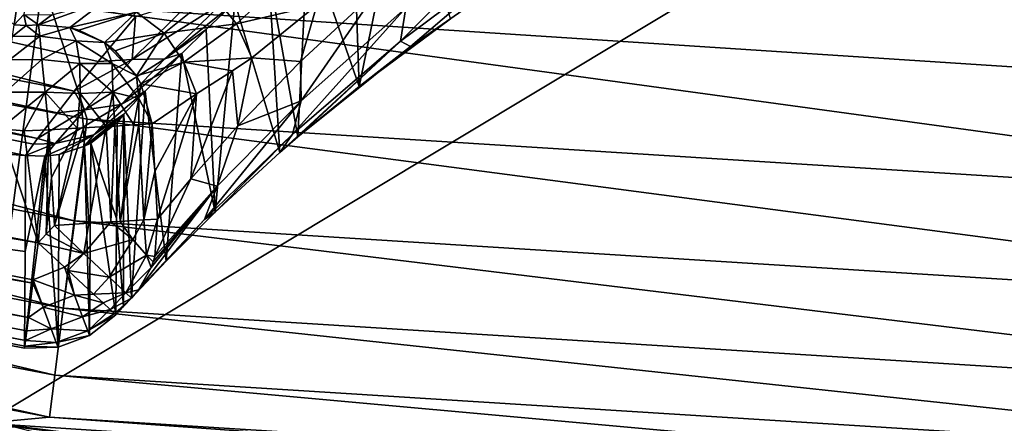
# Model space of a CAD drawing. Header units: metres. Extents: x -23 to 23, y -109 to 35.
# Tile 27 of 73: x -2.935 to -1.077, y -22.803 to -22.042. Entities that reach past the tile are written whole.
import ezdxf

# ---------------------------------------------------------------- set-up
doc = ezdxf.new("R2010")
doc.units = ezdxf.units.M
doc.layers.add('solid_ORA_SW0003', color=7, linetype='CONTINUOUS')

msp = doc.modelspace()

# ---------------------------------------------------------------- linework, layer by layer
at = {"layer": 'solid_ORA_SW0003'}
for points in [[(-2.946034, -22.051464, 117.822166), (-5.370188, -19.89304, 129.534592), (-2.70837, -20.422485, 129.534592)], [(-5.435198, -20.284437), (-2.740986, -20.820347), (-3.002368, -22.803202)], [(-2.927526, -22.031733, 117.97863), (-2.946034, -22.051464, 117.822166), (-2.70837, -20.422485, 129.534592)], [(-2.740986, -20.820347), (0, -21), (-3.002368, -22.803202)], [(-2.761125, -20.973377, 116), (-2.878573, -22.012568, 116), (0, -22.200001, 116)], [(0, -21.154348, 116), (-2.761125, -20.973377, 116), (0, -22.200001, 116)], [(0, -21), (0, -23), (-3.002368, -22.803202)], [(-5.594253, -21.490152, 159.87706), (-5.723835, -21.615562, 159.673401), (-2.832765, -22.176815, 159.67305)], [(-5.594253, -21.490152, 159.87706), (-2.832765, -22.176815, 159.67305), (-2.787534, -22.12076, 159.767502)], [(-2.716656, -22.036266, 159.876633), (-5.594253, -21.490152, 159.87706), (-2.787534, -22.12076, 159.767502)], [(-5.723835, -21.615562, 159.673401), (-5.802564, -21.695547, 159.437363), (-2.901585, -22.266068, 159.437241)], [(-5.723835, -21.615562, 159.673401), (-2.901585, -22.266068, 159.437241), (-2.86435, -22.217121, 159.586609)], [(-2.832765, -22.176815, 159.67305), (-5.723835, -21.615562, 159.673401), (-2.86435, -22.217121, 159.586609)], [(-5.802564, -21.695547, 159.437363), (-5.830608, -21.723763, 159.185638), (-2.924302, -22.29785, 159.185638)], [(-2.909394, -22.276623, 159.390182), (-5.802564, -21.695547, 159.437363), (-2.924302, -22.29785, 159.185638)], [(-2.909394, -22.276623, 159.390182), (-2.901585, -22.266068, 159.437241), (-5.802564, -21.695547, 159.437363)], [(-5.620256, -21.889452, 115.893135), (-2.832463, -22.421253, 115.893135), (-5.572207, -21.702312, 115.972954)], [(-5.572207, -21.702312, 115.972954), (-2.808247, -22.229567, 115.972954), (-2.878573, -22.012568, 116)], [(-2.832463, -22.421253, 115.893135), (-2.808247, -22.229567, 115.972954), (-5.572207, -21.702312, 115.972954)], [(-5.882028, -22.083326, 117.851746), (-2.924302, -22.29785, 159.185638), (-5.830608, -21.723763, 159.185638)], [(-2.208201, -21.745499, 159.947327), (-2.306574, -21.81995, 159.915924), (-2.294672, -22.1677, 119.008209)], [(-2.208201, -21.745499, 159.947327), (-2.294672, -22.1677, 119.008209), (-2.122655, -22.039831, 119.28569)], [(-2.306574, -21.81995, 159.915924), (-2.391811, -21.888821, 159.875748), (-2.294672, -22.1677, 119.008209)], [(-2.216906, -22.082022, 119.012215), (-2.206685, -22.01907, 118.976036), (-1.971809, -21.838394, 119.306625)], [(-1.975907, -21.902008, 119.342857), (-2.216906, -22.082022, 119.012215), (-1.971809, -21.838394, 119.306625)], [(-2.900928, -22.462933, 117.650002), (-5.83129, -21.889872, 117.650002), (-2.972086, -22.247797, 117.650002)], [(-5.788839, -21.980448, 117.665329), (-5.83129, -21.889872, 117.650002), (-2.900928, -22.462933, 117.650002)], [(-5.661522, -22.050173, 115.765984), (-2.85326, -22.585876, 115.765984), (-5.620256, -21.889452, 115.893135)], [(-2.85326, -22.585876, 115.765984), (-2.832463, -22.421253, 115.893135), (-5.620256, -21.889452, 115.893135)], [(-2.391811, -21.888821, 159.875748), (-2.465582, -21.951956, 159.827881), (-2.410495, -22.262987, 118.785278)], [(-2.391811, -21.888821, 159.875748), (-2.410495, -22.262987, 118.785278), (-2.294672, -22.1677, 119.008209)], [(-2.197761, -22.092133, 119.131912), (-2.216906, -22.082022, 119.012215), (-1.975907, -21.902008, 119.342857)], [(-1.95086, -21.919647, 119.44796), (-2.197761, -22.092133, 119.131912), (-1.975907, -21.902008, 119.342857)], [(-1.95086, -21.919647, 119.44796), (-2.122655, -22.039831, 119.28569), (-2.197761, -22.092133, 119.131912)], [(-2.571658, -21.993711, 118.408173), (-2.410871, -21.943457, 118.67849), (-2.526488, -22.04933, 118.403435)], [(-2.526488, -22.04933, 118.403435), (-2.410871, -21.943457, 118.67849), (-2.374515, -22.014093, 118.690826)], [(-2.465582, -21.951956, 159.827881), (-2.529162, -22.009201, 159.773331), (-2.444432, -22.292444, 118.712669)], [(-2.465582, -21.951956, 159.827881), (-2.444432, -22.292444, 118.712669), (-2.410495, -22.262987, 118.785278)], [(-5.788839, -21.980448, 117.665329), (-2.91071, -22.539103, 117.665329), (-5.805336, -22.043516, 117.709145)], [(-2.909906, -22.532797, 117.662819), (-5.788839, -21.980448, 117.665329), (-2.900928, -22.462933, 117.650002)], [(-2.909906, -22.532797, 117.662819), (-2.91071, -22.539103, 117.665329), (-5.788839, -21.980448, 117.665329)], [(-2.72333, -22.116652, 159.77095), (-2.607461, -22.00259, 159.905212), (-2.716656, -22.036266, 159.876633)], [(-2.553415, -22.01066, 159.851425), (-2.607461, -22.00259, 159.905212), (-2.72333, -22.116652, 159.77095)], [(-2.571658, -21.993711, 118.408173), (-2.66311, -22.067263, 118.11142), (-2.714871, -22.02737, 118.120789)], [(-2.571658, -21.993711, 118.408173), (-2.526488, -22.04933, 118.403435), (-2.66311, -22.067263, 118.11142)], [(-2.374515, -22.014093, 118.690826), (-2.259374, -21.985161, 118.885513), (-2.405611, -22.120686, 118.605675)], [(-2.403929, -22.195044, 118.617882), (-2.405611, -22.120686, 118.605675), (-2.259374, -21.985161, 118.885513)], [(-2.206685, -22.01907, 118.976036), (-2.403929, -22.195044, 118.617882), (-2.259374, -21.985161, 118.885513)], [(-2.775585, -22.006441, 118.136086), (-2.899693, -22.051617, 117.82724), (-2.874832, -22.032547, 117.970901)], [(-2.840716, -22.056448, 117.81575), (-2.899693, -22.051617, 117.82724), (-2.775585, -22.006441, 118.136086)], [(0, -22.406246, 115.972954), (0, -22.200001, 116), (-2.878573, -22.012568, 116)], [(-2.808247, -22.229567, 115.972954), (0, -22.406246, 115.972954), (-2.878573, -22.012568, 116)], [(-2.840716, -22.056448, 117.81575), (-2.775585, -22.006441, 118.136086), (-2.714871, -22.02737, 118.120789)], [(-2.661428, -22.115274, 159.725723), (-2.553415, -22.01066, 159.851425), (-2.72333, -22.116652, 159.77095)], [(-2.661428, -22.115274, 159.725723), (-2.583524, -22.060387, 159.712891), (-2.529162, -22.009201, 159.773331)], [(-2.661428, -22.115274, 159.725723), (-2.529162, -22.009201, 159.773331), (-2.553415, -22.01066, 159.851425)], [(-2.529162, -22.009201, 159.773331), (-2.583524, -22.060387, 159.712891), (-2.566434, -22.404661, 118.413086)], [(-2.529162, -22.009201, 159.773331), (-2.566434, -22.404661, 118.413086), (-2.444432, -22.292444, 118.712669)], [(-2.526488, -22.04933, 118.403435), (-2.374515, -22.014093, 118.690826), (-2.49755, -22.113577, 118.419662)], [(-2.49755, -22.113577, 118.419662), (-2.374515, -22.014093, 118.690826), (-2.405611, -22.120686, 118.605675)], [(-2.420894, -22.257713, 118.651962), (-2.403929, -22.195044, 118.617882), (-2.206685, -22.01907, 118.976036)], [(-2.216906, -22.082022, 119.012215), (-2.420894, -22.257713, 118.651962), (-2.206685, -22.01907, 118.976036)], [(-2.923052, -22.052868, 117.824516), (-2.946034, -22.051464, 117.822166), (-2.927526, -22.031733, 117.97863)], [(-2.874832, -22.032547, 117.970901), (-2.899693, -22.051617, 117.82724), (-2.927526, -22.031733, 117.97863)], [(-2.923052, -22.052868, 117.824516), (-2.927526, -22.031733, 117.97863), (-2.899693, -22.051617, 117.82724)], [(-2.823563, -22.061346, 117.812912), (-2.840716, -22.056448, 117.81575), (-2.714871, -22.02737, 118.120789)], [(-2.775569, -22.084967, 117.806206), (-2.823563, -22.061346, 117.812912), (-2.714871, -22.02737, 118.120789)], [(-2.72333, -22.116652, 159.77095), (-2.716656, -22.036266, 159.876633), (-2.787534, -22.12076, 159.767502)], [(-2.775569, -22.084967, 117.806206), (-2.714871, -22.02737, 118.120789), (-2.66311, -22.067263, 118.11142)], [(-2.197761, -22.092133, 119.131912), (-2.122655, -22.039831, 119.28569), (-2.294672, -22.1677, 119.008209)], [(-5.805336, -22.043516, 117.709145), (-2.919011, -22.60376, 117.709145), (-5.816292, -22.085398, 117.774673)], [(-2.91071, -22.539103, 117.665329), (-2.919011, -22.60376, 117.709145), (-5.805336, -22.043516, 117.709145)], [(-5.693187, -22.173498, 115.600182), (-2.869218, -22.7122, 115.600182), (-5.661522, -22.050173, 115.765984)], [(-2.869218, -22.7122, 115.600182), (-2.85326, -22.585876, 115.765984), (-5.661522, -22.050173, 115.765984)], [(-2.948957, -22.073494, 117.754692), (-2.946034, -22.051464, 117.822166), (-2.923052, -22.052868, 117.824516)], [(-2.89767, -22.072659, 117.757965), (-2.948957, -22.073494, 117.754692), (-2.923052, -22.052868, 117.824516)], [(-2.89767, -22.072659, 117.757965), (-2.923052, -22.052868, 117.824516), (-2.899693, -22.051617, 117.82724)], [(-2.840716, -22.056448, 117.81575), (-2.89767, -22.072659, 117.757965), (-2.899693, -22.051617, 117.82724)], [(-2.829088, -22.081556, 117.75425), (-2.89767, -22.072659, 117.757965), (-2.840716, -22.056448, 117.81575)], [(-2.829088, -22.081556, 117.75425), (-2.840716, -22.056448, 117.81575), (-2.775569, -22.084967, 117.806206)], [(-2.775569, -22.084967, 117.806206), (-2.840716, -22.056448, 117.81575), (-2.823563, -22.061346, 117.812912)], [(-2.526488, -22.04933, 118.403435), (-2.625945, -22.121771, 118.108994), (-2.66311, -22.067263, 118.11142)], [(-2.526488, -22.04933, 118.403435), (-2.49755, -22.113577, 118.419662), (-2.625945, -22.121771, 118.108994)], [(-2.89767, -22.072659, 117.757965), (-2.954819, -22.117672, 117.699104), (-2.948957, -22.073494, 117.754692)], [(-2.89767, -22.072659, 117.757965), (-2.893435, -22.116886, 117.70076), (-2.954819, -22.117672, 117.699104)], [(-2.829088, -22.081556, 117.75425), (-2.893435, -22.116886, 117.70076), (-2.89767, -22.072659, 117.757965)], [(-2.75547, -22.100311, 117.804169), (-2.775569, -22.084967, 117.806206), (-2.66311, -22.067263, 118.11142)], [(-2.715307, -22.147497, 117.802292), (-2.75547, -22.100311, 117.804169), (-2.66311, -22.067263, 118.11142)], [(-2.715307, -22.147497, 117.802292), (-2.66311, -22.067263, 118.11142), (-2.625945, -22.121771, 118.108994)], [(-2.661428, -22.115274, 159.725723), (-2.629463, -22.105377, 159.647263), (-2.583524, -22.060387, 159.712891)], [(-2.583524, -22.060387, 159.712891), (-2.629463, -22.105377, 159.647263), (-2.566434, -22.404661, 118.413086)], [(-2.925353, -22.478956, 138.590012), (-2.924302, -22.29785, 159.185638), (-5.882028, -22.083326, 117.851746)], [(-5.882028, -22.083326, 117.851746), (-2.926394, -22.661297, 117.851746), (-2.925353, -22.478956, 138.590012)], [(-2.925946, -22.657789, 117.812515), (-2.926394, -22.661297, 117.851746), (-5.882028, -22.083326, 117.851746)], [(-2.924524, -22.6467, 117.774681), (-2.925946, -22.657789, 117.812515), (-5.882028, -22.083326, 117.851746)], [(-5.816292, -22.085398, 117.774673), (-2.924524, -22.6467, 117.774681), (-5.882028, -22.083326, 117.851746)], [(-2.922184, -22.628471, 117.739799), (-2.924524, -22.6467, 117.774681), (-5.816292, -22.085398, 117.774673)], [(-2.919011, -22.60376, 117.709145), (-2.922184, -22.628471, 117.739799), (-5.816292, -22.085398, 117.774673)], [(-2.829088, -22.081556, 117.75425), (-2.822056, -22.124565, 117.705154), (-2.893435, -22.116886, 117.70076)], [(-2.760809, -22.124334, 117.750031), (-2.822056, -22.124565, 117.705154), (-2.829088, -22.081556, 117.75425)], [(-2.760809, -22.124334, 117.750031), (-2.829088, -22.081556, 117.75425), (-2.775569, -22.084967, 117.806206)], [(-2.715307, -22.147497, 117.802292), (-2.775569, -22.084967, 117.806206), (-2.75547, -22.100311, 117.804169)], [(-2.760809, -22.124334, 117.750031), (-2.775569, -22.084967, 117.806206), (-2.715307, -22.147497, 117.802292)], [(-2.216906, -22.082022, 119.012215), (-2.410495, -22.262987, 118.785278), (-2.444432, -22.292444, 118.712669)], [(-2.216906, -22.082022, 119.012215), (-2.444432, -22.292444, 118.712669), (-2.420894, -22.257713, 118.651962)], [(-2.197761, -22.092133, 119.131912), (-2.410495, -22.262987, 118.785278), (-2.216906, -22.082022, 119.012215)], [(-2.197761, -22.092133, 119.131912), (-2.294672, -22.1677, 119.008209), (-2.410495, -22.262987, 118.785278)], [(-2.743928, -22.201487, 159.567841), (-2.698401, -22.176231, 159.502899), (-2.629463, -22.105377, 159.647263)], [(-2.743928, -22.201487, 159.567841), (-2.629463, -22.105377, 159.647263), (-2.661428, -22.115274, 159.725723)], [(-2.629463, -22.105377, 159.647263), (-2.698401, -22.176231, 159.502899), (-2.65901, -22.497135, 118.123283)], [(-2.629463, -22.105377, 159.647263), (-2.65901, -22.497135, 118.123283), (-2.566434, -22.404661, 118.413086)], [(-2.625945, -22.121771, 118.108994), (-2.49755, -22.113577, 118.419662), (-2.534035, -22.138176, 118.327431)], [(-2.534035, -22.138176, 118.327431), (-2.49755, -22.113577, 118.419662), (-2.52372, -22.24205, 118.3246)], [(-2.49755, -22.113577, 118.419662), (-2.405611, -22.120686, 118.605675), (-2.52372, -22.24205, 118.3246)], [(-2.893435, -22.116886, 117.70076), (-2.962873, -22.178364, 117.662666), (-2.954819, -22.117672, 117.699104)], [(-2.893435, -22.116886, 117.70076), (-2.887532, -22.178497, 117.663124), (-2.962873, -22.178364, 117.662666)], [(-2.822056, -22.124565, 117.705154), (-2.887532, -22.178497, 117.663124), (-2.893435, -22.116886, 117.70076)], [(-2.822056, -22.124565, 117.705154), (-2.821337, -22.181023, 117.671669), (-2.887532, -22.178497, 117.663124)], [(-2.72333, -22.116652, 159.77095), (-2.787534, -22.12076, 159.767502), (-2.832765, -22.176815, 159.67305)], [(-2.812388, -22.211554, 159.600876), (-2.72333, -22.116652, 159.77095), (-2.832765, -22.176815, 159.67305)], [(-2.759431, -22.178648, 117.707535), (-2.822056, -22.124565, 117.705154), (-2.760809, -22.124334, 117.750031)], [(-2.759431, -22.178648, 117.707535), (-2.821337, -22.181023, 117.671669), (-2.822056, -22.124565, 117.705154)], [(-2.661428, -22.115274, 159.725723), (-2.72333, -22.116652, 159.77095), (-2.812388, -22.211554, 159.600876)], [(-2.743928, -22.201487, 159.567841), (-2.661428, -22.115274, 159.725723), (-2.812388, -22.211554, 159.600876)], [(-2.759431, -22.178648, 117.707535), (-2.760809, -22.124334, 117.750031), (-2.710752, -22.190668, 117.762344)], [(-2.760809, -22.124334, 117.750031), (-2.715307, -22.147497, 117.802292), (-2.710752, -22.190668, 117.762344)], [(-2.706876, -22.162508, 117.802559), (-2.715307, -22.147497, 117.802292), (-2.625945, -22.121771, 118.108994)], [(-2.706876, -22.162508, 117.802559), (-2.625945, -22.121771, 118.108994), (-2.602018, -22.181509, 118.131226)], [(-2.625945, -22.121771, 118.108994), (-2.534035, -22.138176, 118.327431), (-2.602018, -22.181509, 118.131226)], [(-2.403929, -22.195044, 118.617882), (-2.52372, -22.24205, 118.3246), (-2.405611, -22.120686, 118.605675)], [(-2.710752, -22.190668, 117.762344), (-2.715307, -22.147497, 117.802292), (-2.706876, -22.162508, 117.802559)], [(-2.534035, -22.138176, 118.327431), (-2.52372, -22.24205, 118.3246), (-2.612617, -22.341818, 118.055542)], [(-2.602018, -22.181509, 118.131226), (-2.534035, -22.138176, 118.327431), (-2.612617, -22.341818, 118.055542)], [(-2.710752, -22.190668, 117.762344), (-2.706876, -22.162508, 117.802559), (-2.685353, -22.238255, 117.808365)], [(-2.706876, -22.162508, 117.802559), (-2.602018, -22.181509, 118.131226), (-2.685353, -22.238255, 117.808365)], [(-5.713089, -22.251009, 115.407059), (-2.879248, -22.791594, 115.407059), (-5.693187, -22.173498, 115.600182)], [(-2.879248, -22.791594, 115.407059), (-2.869218, -22.7122, 115.600182), (-5.693187, -22.173498, 115.600182)], [(-2.887532, -22.178497, 117.663124), (-2.972086, -22.247797, 117.650002), (-2.962873, -22.178364, 117.662666)], [(-2.887532, -22.178497, 117.663124), (-2.926763, -22.251194, 117.650002), (-2.972086, -22.247797, 117.650002)], [(-2.887532, -22.178497, 117.663124), (-2.880651, -22.249407, 117.650002), (-2.926763, -22.251194, 117.650002)], [(-2.826788, -22.246315, 117.657425), (-2.880651, -22.249407, 117.650002), (-2.887532, -22.178497, 117.663124)], [(-2.821337, -22.181023, 117.671669), (-2.826788, -22.246315, 117.657425), (-2.887532, -22.178497, 117.663124)], [(-2.812388, -22.211554, 159.600876), (-2.832765, -22.176815, 159.67305), (-2.86435, -22.217121, 159.586609)], [(-2.815069, -22.245651, 117.661102), (-2.826788, -22.246315, 117.657425), (-2.821337, -22.181023, 117.671669)], [(-2.772102, -22.243195, 117.682144), (-2.821337, -22.181023, 117.671669), (-2.759431, -22.178648, 117.707535)], [(-2.815069, -22.245651, 117.661102), (-2.821337, -22.181023, 117.671669), (-2.772102, -22.243195, 117.682144)], [(-2.795736, -22.259155, 159.383987), (-2.738693, -22.220013, 159.345917), (-2.698401, -22.176231, 159.502899)], [(-2.795736, -22.259155, 159.383987), (-2.698401, -22.176231, 159.502899), (-2.743928, -22.201487, 159.567841)], [(-2.772102, -22.243195, 117.682144), (-2.759431, -22.178648, 117.707535), (-2.756109, -22.242285, 117.69368)], [(-2.759431, -22.178648, 117.707535), (-2.720266, -22.240236, 117.730873), (-2.756109, -22.242285, 117.69368)], [(-2.759431, -22.178648, 117.707535), (-2.710752, -22.190668, 117.762344), (-2.720266, -22.240236, 117.730873)], [(-2.698401, -22.176231, 159.502899), (-2.738693, -22.220013, 159.345917), (-2.724644, -22.567194, 117.851196)], [(-2.698401, -22.176231, 159.502899), (-2.724644, -22.567194, 117.851196), (-2.65901, -22.497135, 118.123283)], [(-2.680466, -22.327887, 117.806831), (-2.685353, -22.238255, 117.808365), (-2.602018, -22.181509, 118.131226)], [(-2.680466, -22.327887, 117.806831), (-2.602018, -22.181509, 118.131226), (-2.675376, -22.417805, 117.805305)], [(-2.602018, -22.181509, 118.131226), (-2.612617, -22.341818, 118.055542), (-2.675376, -22.417805, 117.805305)], [(-2.743928, -22.201487, 159.567841), (-2.812388, -22.211554, 159.600876), (-2.868567, -22.275476, 159.401566)], [(-2.795736, -22.259155, 159.383987), (-2.743928, -22.201487, 159.567841), (-2.868567, -22.275476, 159.401566)], [(-2.71057, -22.239683, 117.745232), (-2.720266, -22.240236, 117.730873), (-2.710752, -22.190668, 117.762344)], [(-2.71057, -22.239683, 117.745232), (-2.710752, -22.190668, 117.762344), (-2.685353, -22.238255, 117.808365)], [(-2.586983, -22.418777, 118.262894), (-2.563005, -22.356043, 118.233467), (-2.403929, -22.195044, 118.617882)], [(-2.420894, -22.257713, 118.651962), (-2.586983, -22.418777, 118.262894), (-2.403929, -22.195044, 118.617882)], [(-2.403929, -22.195044, 118.617882), (-2.563005, -22.356043, 118.233467), (-2.52372, -22.24205, 118.3246)], [(-2.812388, -22.211554, 159.600876), (-2.86435, -22.217121, 159.586609), (-2.901585, -22.266068, 159.437241)], [(-2.868567, -22.275476, 159.401566), (-2.812388, -22.211554, 159.600876), (-2.901585, -22.266068, 159.437241)], [(-2.801517, -22.274456, 159.185425), (-2.738693, -22.220013, 159.345917), (-2.813413, -22.28054, 159.185471)], [(-2.795736, -22.259155, 159.383987), (-2.813413, -22.28054, 159.185471), (-2.738693, -22.220013, 159.345917)], [(-2.801517, -22.274456, 159.185425), (-2.751709, -22.235403, 159.185074), (-2.738693, -22.220013, 159.345917)], [(-2.752894, -22.41687, 138.537811), (-2.739399, -22.582886, 117.851189), (-2.738693, -22.220013, 159.345917)], [(-2.738693, -22.220013, 159.345917), (-2.751709, -22.235403, 159.185074), (-2.752894, -22.41687, 138.537811)], [(-2.738693, -22.220013, 159.345917), (-2.739399, -22.582886, 117.851189), (-2.724644, -22.567194, 117.851196)], [(-2.832463, -22.421253, 115.893135), (0, -22.599455, 115.893135), (-2.808247, -22.229567, 115.972954)], [(-2.804786, -22.425785, 117.660957), (-2.815069, -22.245651, 117.661102), (-2.772102, -22.243195, 117.682144)], [(-2.808247, -22.229567, 115.972954), (0, -22.599455, 115.893135), (0, -22.406246, 115.972954)], [(-2.763341, -22.42322, 117.680908), (-2.804786, -22.425785, 117.660957), (-2.772102, -22.243195, 117.682144)], [(-2.801517, -22.274456, 159.185425), (-2.752894, -22.41687, 138.537811), (-2.751709, -22.235403, 159.185074)], [(-2.763341, -22.42322, 117.680908), (-2.772102, -22.243195, 117.682144), (-2.756109, -22.242285, 117.69368)], [(-2.746013, -22.422167, 117.693214), (-2.763341, -22.42322, 117.680908), (-2.756109, -22.242285, 117.69368)], [(-2.746013, -22.422167, 117.693214), (-2.756109, -22.242285, 117.69368), (-2.720266, -22.240236, 117.730873)], [(-2.746013, -22.422167, 117.693214), (-2.720266, -22.240236, 117.730873), (-2.71057, -22.239683, 117.745232)], [(-2.701094, -22.419401, 117.743324), (-2.746013, -22.422167, 117.693214), (-2.71057, -22.239683, 117.745232)], [(-2.701094, -22.419401, 117.743324), (-2.71057, -22.239683, 117.745232), (-2.685353, -22.238255, 117.808365)], [(-2.701094, -22.419401, 117.743324), (-2.685353, -22.238255, 117.808365), (-2.680466, -22.327887, 117.806831)], [(-2.563005, -22.356043, 118.233467), (-2.612617, -22.341818, 118.055542), (-2.52372, -22.24205, 118.3246)], [(-5.713089, -22.251009, 115.407059), (-3.002102, -22.803232, 115.199997), (-2.879248, -22.791594, 115.407059)], [(-2.900928, -22.462933, 117.650002), (-2.972086, -22.247797, 117.650002), (-2.926763, -22.251194, 117.650002)], [(-2.900928, -22.462933, 117.650002), (-2.926763, -22.251194, 117.650002), (-2.880651, -22.249407, 117.650002)], [(-2.885486, -22.44632, 117.650002), (-2.900928, -22.462933, 117.650002), (-2.880651, -22.249407, 117.650002)], [(-2.795736, -22.259155, 159.383987), (-2.887778, -22.29924, 159.185638), (-2.861035, -22.295992, 159.185608)], [(-2.795736, -22.259155, 159.383987), (-2.868567, -22.275476, 159.401566), (-2.887778, -22.29924, 159.185638)], [(-2.885486, -22.44632, 117.650002), (-2.880651, -22.249407, 117.650002), (-2.875409, -22.339451, 117.650002)], [(-2.826788, -22.246315, 117.657425), (-2.875409, -22.339451, 117.650002), (-2.880651, -22.249407, 117.650002)], [(-2.826788, -22.246315, 117.657425), (-2.869948, -22.429794, 117.650002), (-2.875409, -22.339451, 117.650002)], [(-2.815069, -22.245651, 117.661102), (-2.869948, -22.429794, 117.650002), (-2.826788, -22.246315, 117.657425)], [(-2.804786, -22.425785, 117.660957), (-2.869948, -22.429794, 117.650002), (-2.815069, -22.245651, 117.661102)], [(-2.795736, -22.259155, 159.383987), (-2.861035, -22.295992, 159.185608), (-2.813413, -22.28054, 159.185471)], [(-2.420894, -22.257713, 118.651962), (-2.566434, -22.404661, 118.413086), (-2.586983, -22.418777, 118.262894)], [(-2.420894, -22.257713, 118.651962), (-2.444432, -22.292444, 118.712669), (-2.566434, -22.404661, 118.413086)], [(-2.868567, -22.275476, 159.401566), (-2.909394, -22.276623, 159.390182), (-2.924302, -22.29785, 159.185638)], [(-2.868567, -22.275476, 159.401566), (-2.924302, -22.29785, 159.185638), (-2.887778, -22.29924, 159.185638)], [(-2.868567, -22.275476, 159.401566), (-2.901585, -22.266068, 159.437241), (-2.909394, -22.276623, 159.390182)], [(-2.863182, -22.659325, 117.851723), (-2.813413, -22.28054, 159.185471), (-2.861035, -22.295992, 159.185608)], [(-2.863182, -22.659325, 117.851723), (-2.80369, -22.637684, 117.851532), (-2.813413, -22.28054, 159.185471)], [(-2.80369, -22.637684, 117.851532), (-2.801517, -22.274456, 159.185425), (-2.813413, -22.28054, 159.185471)], [(-2.80369, -22.637684, 117.851532), (-2.754063, -22.598663, 117.851181), (-2.801517, -22.274456, 159.185425)], [(-2.801517, -22.274456, 159.185425), (-2.754063, -22.598663, 117.851181), (-2.752894, -22.41687, 138.537811)], [(-2.887778, -22.29924, 159.185638), (-2.925353, -22.478956, 138.590012), (-2.926394, -22.661297, 117.851746)], [(-2.863182, -22.659325, 117.851723), (-2.887778, -22.29924, 159.185638), (-2.926394, -22.661297, 117.851746)], [(-2.887778, -22.29924, 159.185638), (-2.924302, -22.29785, 159.185638), (-2.925353, -22.478956, 138.590012)], [(-2.863182, -22.659325, 117.851723), (-2.861035, -22.295992, 159.185608), (-2.887778, -22.29924, 159.185638)], [(-2.701094, -22.419401, 117.743324), (-2.680466, -22.327887, 117.806831), (-2.675376, -22.417805, 117.805305)], [(-2.885486, -22.44632, 117.650002), (-2.875409, -22.339451, 117.650002), (-2.869948, -22.429794, 117.650002)], [(-2.711458, -22.551664, 117.844635), (-2.68744, -22.50897, 117.829453), (-2.563005, -22.356043, 118.233467)], [(-2.586983, -22.418777, 118.262894), (-2.711458, -22.551664, 117.844635), (-2.563005, -22.356043, 118.233467)], [(-2.68744, -22.50897, 117.829453), (-2.683716, -22.498728, 117.82621), (-2.563005, -22.356043, 118.233467)], [(-2.683716, -22.498728, 117.82621), (-2.680696, -22.488646, 117.823166), (-2.563005, -22.356043, 118.233467)], [(-2.680696, -22.488646, 117.823166), (-2.675376, -22.417805, 117.805305), (-2.612617, -22.341818, 118.055542)], [(-2.563005, -22.356043, 118.233467), (-2.680696, -22.488646, 117.823166), (-2.612617, -22.341818, 118.055542)], [(-2.586983, -22.418777, 118.262894), (-2.566434, -22.404661, 118.413086), (-2.65901, -22.497135, 118.123283)], [(-2.814139, -22.482576, 117.665337), (-2.885486, -22.44632, 117.650002), (-2.869948, -22.429794, 117.650002)], [(-2.814139, -22.482576, 117.665337), (-2.869948, -22.429794, 117.650002), (-2.804786, -22.425785, 117.660957)], [(-2.85326, -22.585876, 115.765984), (0, -22.765388, 115.765984), (-2.832463, -22.421253, 115.893135)], [(-2.832463, -22.421253, 115.893135), (0, -22.765388, 115.765984), (0, -22.599455, 115.893135)], [(-2.814139, -22.482576, 117.665337), (-2.804786, -22.425785, 117.660957), (-2.763341, -22.42322, 117.680908)], [(-2.814139, -22.482576, 117.665337), (-2.763341, -22.42322, 117.680908), (-2.722166, -22.456516, 117.717911)], [(-2.722166, -22.456516, 117.717911), (-2.763341, -22.42322, 117.680908), (-2.746013, -22.422167, 117.693214)], [(-2.752894, -22.41687, 138.537811), (-2.754063, -22.598663, 117.851181), (-2.739399, -22.582886, 117.851189)], [(-2.722166, -22.456516, 117.717911), (-2.746013, -22.422167, 117.693214), (-2.701094, -22.419401, 117.743324)], [(-2.586983, -22.418777, 118.262894), (-2.65901, -22.497135, 118.123283), (-2.724644, -22.567194, 117.851196)], [(-2.586983, -22.418777, 118.262894), (-2.724644, -22.567194, 117.851196), (-2.711458, -22.551664, 117.844635)], [(-2.722166, -22.456516, 117.717911), (-2.701094, -22.419401, 117.743324), (-2.69612, -22.486074, 117.768661)], [(-2.69612, -22.486074, 117.768661), (-2.701094, -22.419401, 117.743324), (-2.675376, -22.417805, 117.805305)], [(-2.69612, -22.486074, 117.768661), (-2.675376, -22.417805, 117.805305), (-2.680696, -22.488646, 117.823166)], [(-2.814139, -22.482576, 117.665337), (-2.900928, -22.462933, 117.650002), (-2.885486, -22.44632, 117.650002)], [(-2.851051, -22.508577, 117.661781), (-2.909906, -22.532797, 117.662819), (-2.900928, -22.462933, 117.650002)], [(-2.814139, -22.482576, 117.665337), (-2.851051, -22.508577, 117.661781), (-2.900928, -22.462933, 117.650002)], [(-2.766892, -22.52726, 117.709), (-2.814139, -22.482576, 117.665337), (-2.722166, -22.456516, 117.717911)], [(-2.766892, -22.52726, 117.709), (-2.722166, -22.456516, 117.717911), (-2.69612, -22.486074, 117.768661)], [(-2.814139, -22.482576, 117.665337), (-2.844191, -22.514923, 117.665405), (-2.851051, -22.508577, 117.661781)], [(-2.766892, -22.52726, 117.709), (-2.844191, -22.514923, 117.665405), (-2.814139, -22.482576, 117.665337)], [(-2.735453, -22.556995, 117.774292), (-2.766892, -22.52726, 117.709), (-2.69612, -22.486074, 117.768661)], [(-2.735453, -22.556995, 117.774292), (-2.69612, -22.486074, 117.768661), (-2.68744, -22.50897, 117.829453)], [(-2.69612, -22.486074, 117.768661), (-2.680696, -22.488646, 117.823166), (-2.683716, -22.498728, 117.82621)], [(-2.69612, -22.486074, 117.768661), (-2.683716, -22.498728, 117.82621), (-2.68744, -22.50897, 117.829453)], [(-2.851051, -22.508577, 117.661781), (-2.832027, -22.561161, 117.689995), (-2.909906, -22.532797, 117.662819)], [(-2.844191, -22.514923, 117.665405), (-2.832027, -22.561161, 117.689995), (-2.851051, -22.508577, 117.661781)], [(-2.844191, -22.514923, 117.665405), (-2.796125, -22.559372, 117.709602), (-2.832027, -22.561161, 117.689995)], [(-2.766892, -22.52726, 117.709), (-2.796125, -22.559372, 117.709602), (-2.844191, -22.514923, 117.665405)], [(-2.735453, -22.556995, 117.774292), (-2.68744, -22.50897, 117.829453), (-2.711458, -22.551664, 117.844635)], [(-2.890968, -22.584309, 117.69136), (-2.919011, -22.60376, 117.709145), (-2.91071, -22.539103, 117.665329)], [(-2.890968, -22.584309, 117.69136), (-2.91071, -22.539103, 117.665329), (-2.909906, -22.532797, 117.662819)], [(-2.832027, -22.561161, 117.689995), (-2.890968, -22.584309, 117.69136), (-2.909906, -22.532797, 117.662819)], [(-2.735453, -22.556995, 117.774292), (-2.796125, -22.559372, 117.709602), (-2.766892, -22.52726, 117.709)], [(-2.796125, -22.559372, 117.709602), (-2.777929, -22.57616, 117.74025), (-2.832027, -22.561161, 117.689995)], [(-2.735453, -22.556995, 117.774292), (-2.777929, -22.57616, 117.74025), (-2.796125, -22.559372, 117.709602)], [(-2.735453, -22.556995, 117.774292), (-2.764577, -22.588484, 117.774902), (-2.777929, -22.57616, 117.74025)], [(-2.735453, -22.556995, 117.774292), (-2.724644, -22.567194, 117.851196), (-2.764577, -22.588484, 117.774902)], [(-2.735453, -22.556995, 117.774292), (-2.711458, -22.551664, 117.844635), (-2.724644, -22.567194, 117.851196)], [(-2.832027, -22.561161, 117.689995), (-2.816833, -22.602573, 117.734138), (-2.890968, -22.584309, 117.69136)], [(-2.777929, -22.57616, 117.74025), (-2.816833, -22.602573, 117.734138), (-2.832027, -22.561161, 117.689995)], [(-2.777929, -22.57616, 117.74025), (-2.764577, -22.588484, 117.774902), (-2.816833, -22.602573, 117.734138)], [(-2.764577, -22.588484, 117.774902), (-2.724644, -22.567194, 117.851196), (-2.75652, -22.596039, 117.812279)], [(-2.75652, -22.596039, 117.812279), (-2.724644, -22.567194, 117.851196), (-2.739399, -22.582886, 117.851189)], [(-2.890968, -22.584309, 117.69136), (-2.876057, -22.624941, 117.735397), (-2.919011, -22.60376, 117.709145)], [(-2.816833, -22.602573, 117.734138), (-2.876057, -22.624941, 117.735397), (-2.890968, -22.584309, 117.69136)], [(-2.869218, -22.7122, 115.600182), (0, -22.892715, 115.600182), (-2.85326, -22.585876, 115.765984)], [(-2.85326, -22.585876, 115.765984), (0, -22.892715, 115.600182), (0, -22.765388, 115.765984)], [(-2.764577, -22.588484, 117.774902), (-2.807062, -22.628958, 117.789833), (-2.816833, -22.602573, 117.734138)], [(-2.764577, -22.588484, 117.774902), (-2.75652, -22.596039, 117.812279), (-2.807062, -22.628958, 117.789833)], [(-2.75652, -22.596039, 117.812279), (-2.754063, -22.598663, 117.851181), (-2.807062, -22.628958, 117.789833)], [(-2.75652, -22.596039, 117.812279), (-2.739399, -22.582886, 117.851189), (-2.754063, -22.598663, 117.851181)], [(-2.876057, -22.624941, 117.735397), (-2.922184, -22.628471, 117.739799), (-2.919011, -22.60376, 117.709145)], [(-2.816833, -22.602573, 117.734138), (-2.807062, -22.628958, 117.789833), (-2.876057, -22.624941, 117.735397)], [(-2.807062, -22.628958, 117.789833), (-2.754063, -22.598663, 117.851181), (-2.80369, -22.637684, 117.851532)], [(-2.876057, -22.624941, 117.735397), (-2.924524, -22.6467, 117.774681), (-2.922184, -22.628471, 117.739799)], [(-2.876057, -22.624941, 117.735397), (-2.866483, -22.650787, 117.790657), (-2.924524, -22.6467, 117.774681)], [(-2.807062, -22.628958, 117.789833), (-2.866483, -22.650787, 117.790657), (-2.876057, -22.624941, 117.735397)], [(-2.807062, -22.628958, 117.789833), (-2.80369, -22.637684, 117.851532), (-2.866483, -22.650787, 117.790657)], [(-2.866483, -22.650787, 117.790657), (-2.925946, -22.657789, 117.812515), (-2.924524, -22.6467, 117.774681)], [(-2.866483, -22.650787, 117.790657), (-2.863182, -22.659325, 117.851723), (-2.925946, -22.657789, 117.812515)], [(-2.866483, -22.650787, 117.790657), (-2.80369, -22.637684, 117.851532), (-2.863182, -22.659325, 117.851723)], [(-2.863182, -22.659325, 117.851723), (-2.926394, -22.661297, 117.851746), (-2.925946, -22.657789, 117.812515)], [(-2.879248, -22.791594, 115.407059), (0, -22.97274, 115.407059), (-2.869218, -22.7122, 115.600182)], [(-2.869218, -22.7122, 115.600182), (0, -22.97274, 115.407059), (0, -22.892715, 115.600182)], [(-3.491837, -22.765387, 111.608955), (-3.662849, -22.877829, 110.669495), (-2.744055, -23.033886, 110.799484)], [(-2.617545, -22.893143, 111.720833), (-2.943464, -22.810875, 112.43058), (-3.491837, -22.765387, 111.608955)], [(-2.617545, -22.893143, 111.720833), (-3.491837, -22.765387, 111.608955), (-2.744055, -23.033886, 110.799484)], [(-2.548147, -22.85841, 69.563057), (-3.211511, -22.774683, 69.734444), (-3.002368, -22.803202)], [(-2.99606, -22.845739, 70.425537), (-3.211511, -22.774683, 69.734444), (-2.548147, -22.85841, 69.563057)], [(-2.879248, -22.791594, 115.407059), (-3.002102, -22.803232, 115.199997), (0, -23, 115.199997)], [(-2.879248, -22.791594, 115.407059), (0, -23, 115.199997), (0, -22.97274, 115.407059)], [(-2.548147, -22.85841, 69.563057), (-3.002368, -22.803202), (0, -23)]]:
    msp.add_3dface(points, dxfattribs=at)

doc.saveas('drawing.dxf')
